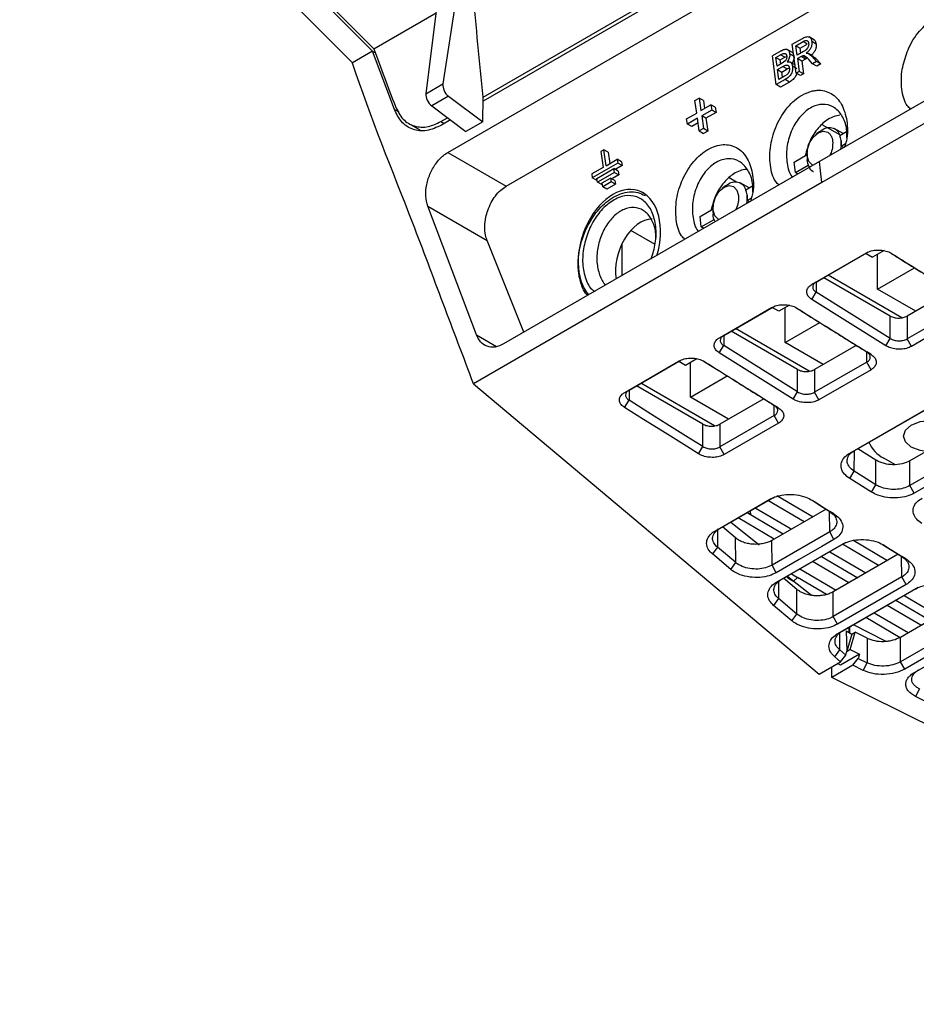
# Model space of a CAD drawing. Extents: x 106 to 315, y 19 to 260.
# Tile 34 of 132: x 257 to 279, y 27 to 51. Entities that reach past the tile are written whole.
import ezdxf

# ---------------------------------------------------------------- set-up
doc = ezdxf.new("R2010")
doc.units = 0
doc.layers.get('0').update_dxf_attribs({"linetype": 'CONTINUOUS'})

msp = doc.modelspace()

# ---------------------------------------------------------------- linework, layer by layer
at = {"color": 7, "linetype": 'CONTINUOUS'}
for p, q in [((257.306, 58.435), (265.734, 49.956)), ((268.89, 46.685), (284.684, 55.803)), ((265.708, 49.895), (260.504, 55.13)), ((260.025, 54.853), (265.227, 49.62)), ((268.339, 48.805), (275.672, 53.039)), ((275.695, 52.956), (268.338, 48.708)), ((267.895, 52.454), (267.381, 49.118)), ((267.499, 47.488), (275.774, 52.265)), ((267.384, 52.159), (266.978, 48.885)), ((283.861, 51.609), (276.344, 47.27)), ((284.693, 51.557), (276.401, 46.77)), ((265.734, 49.956), (267.217, 50.812)), ((275.698, 50.062), (275.941, 50.202)), ((276.228, 50.164), (276.098, 50.239)), ((275.704, 49.867), (275.576, 49.941)), ((275.791, 49.375), (275.698, 50.062)), ((275.781, 50.028), (275.954, 50.128)), ((275.812, 49.801), (275.781, 50.028)), ((275.781, 50.028), (275.883, 49.969)), ((275.883, 49.969), (276.056, 50.069)), ((275.899, 49.851), (275.883, 49.969)), ((276.056, 50.069), (275.954, 50.128)), ((276.264, 50.068), (276.161, 50.127)), ((265.707, 49.897), (265.227, 49.62)), ((266.225, 48.513), (265.707, 49.895)), ((265.77, 49.858), (265.708, 49.894)), ((275.43, 49.907), (275.225, 49.789)), ((275.318, 49.102), (275.225, 49.789)), ((275.308, 49.749), (275.418, 49.813)), ((275.337, 49.543), (275.308, 49.749)), ((275.308, 49.749), (275.411, 49.69)), ((275.411, 49.69), (275.52, 49.753)), ((275.424, 49.593), (275.411, 49.69)), ((275.52, 49.753), (275.418, 49.813)), ((275.52, 49.753), (275.566, 49.774)), ((275.738, 49.777), (275.635, 49.836)), ((275.967, 49.89), (275.812, 49.801)), ((275.906, 49.771), (275.822, 49.722)), ((275.822, 49.722), (275.864, 49.417)), ((275.925, 49.663), (275.822, 49.722)), ((275.947, 49.791), (275.906, 49.771)), ((276.009, 49.712), (275.906, 49.771)), ((276.009, 49.712), (275.925, 49.663)), ((276.05, 49.732), (275.947, 49.791)), ((276.05, 49.732), (276.009, 49.712)), ((276.032, 49.852), (276.081, 49.843)), ((276.081, 49.843), (276.153, 49.786)), ((276.183, 49.783), (276.081, 49.843)), ((276.205, 49.771), (276.089, 49.838)), ((276.183, 49.601), (276.091, 49.702)), ((276.153, 49.786), (276.274, 49.653)), ((276.256, 49.726), (276.153, 49.786)), ((276.183, 49.783), (276.256, 49.726)), ((276.256, 49.726), (276.376, 49.594)), ((275.455, 49.611), (275.337, 49.543)), ((275.348, 49.461), (275.474, 49.534)), ((275.38, 49.225), (275.348, 49.461)), ((275.348, 49.461), (275.45, 49.402)), ((275.45, 49.402), (275.577, 49.475)), ((275.523, 49.659), (275.455, 49.611)), ((275.474, 49.534), (275.577, 49.475)), ((275.577, 49.475), (275.63, 49.498)), ((275.776, 49.567), (275.649, 49.64)), ((275.807, 49.48), (275.704, 49.539)), ((275.925, 49.663), (275.967, 49.358)), ((276.274, 49.653), (276.183, 49.601)), ((276.286, 49.542), (276.183, 49.601)), ((276.376, 49.594), (276.274, 49.653)), ((276.376, 49.594), (276.286, 49.542)), ((275.527, 49.222), (275.318, 49.102)), ((275.516, 49.304), (275.38, 49.225)), ((275.468, 49.276), (275.45, 49.402)), ((275.565, 49.336), (275.516, 49.304)), ((275.63, 49.163), (275.527, 49.222)), ((275.864, 49.417), (275.791, 49.375)), ((275.894, 49.316), (275.791, 49.375)), ((275.967, 49.358), (275.864, 49.417)), ((275.967, 49.358), (275.894, 49.316)), ((266.978, 48.885), (267.381, 49.118)), ((275.421, 49.043), (275.318, 49.102)), ((275.63, 49.163), (275.421, 49.043)), ((267.515, 48.826), (267.116, 48.596)), ((267.515, 48.826), (268.33, 48.217)), ((268.33, 48.217), (268.339, 48.805)), ((273.381, 48.725), (273.483, 48.783)), ((273.483, 48.783), (273.523, 48.484)), ((273.585, 48.724), (273.483, 48.783)), ((267.116, 48.596), (267.929, 47.985)), ((273.422, 48.425), (273.381, 48.725)), ((273.523, 48.484), (273.762, 48.622)), ((273.585, 48.724), (273.611, 48.535)), ((273.762, 48.622), (273.779, 48.496)), ((273.865, 48.563), (273.762, 48.622)), ((273.865, 48.563), (273.882, 48.437)), ((267.328, 48.222), (267.49, 48.315)), ((273.183, 48.288), (273.422, 48.425)), ((273.2, 48.162), (273.183, 48.288)), ((273.439, 48.3), (273.2, 48.162)), ((273.48, 47.999), (273.439, 48.3)), ((273.779, 48.496), (273.541, 48.359)), ((273.541, 48.359), (273.582, 48.057)), ((273.643, 48.3), (273.541, 48.359)), ((273.882, 48.437), (273.643, 48.3)), ((273.643, 48.3), (273.684, 47.998)), ((273.882, 48.437), (273.779, 48.496)), ((266.572, 48.176), (266.833, 48.025)), ((267.562, 48.261), (267.348, 48.137)), ((268.33, 48.217), (267.929, 47.985)), ((273.303, 48.103), (273.2, 48.162)), ((273.454, 48.19), (273.303, 48.103)), ((273.582, 48.057), (273.48, 47.999)), ((273.684, 47.998), (273.582, 48.057)), ((276.844, 47.896), (276.407, 48.148)), ((276.913, 47.935), (276.698, 48.059)), ((273.48, 47.999), (273.582, 47.94)), ((273.684, 47.998), (273.582, 47.94)), ((276.99, 47.979), (276.83, 47.887)), ((276.094, 47.681), (276.094, 47.666)), ((276.862, 47.639), (276.861, 47.772)), ((276.862, 47.639), (276.966, 47.699)), ((276.923, 47.604), (276.862, 47.639)), ((267.499, 47.488), (268.89, 46.685)), ((271.212, 47.55), (271.141, 47.509)), ((271.141, 47.509), (271.193, 47.129)), ((271.264, 47.17), (271.212, 47.55)), ((271.314, 47.491), (271.212, 47.55)), ((271.314, 47.491), (271.351, 47.221)), ((275.742, 47.259), (276.055, 47.44)), ((276.051, 47.368), (276.052, 47.315)), ((276.344, 47.27), (268.827, 42.93)), ((271.193, 47.129), (270.925, 46.975)), ((271.543, 47.236), (270.937, 46.886)), ((271.264, 47.17), (271.531, 47.325)), ((271.646, 47.177), (271.499, 47.092)), ((271.531, 47.325), (271.543, 47.236)), ((271.634, 47.265), (271.531, 47.325)), ((271.646, 47.177), (271.543, 47.236)), ((271.634, 47.265), (271.646, 47.177)), ((275.771, 47.01), (275.742, 47.259)), ((275.771, 47.01), (276.08, 47.188)), ((270.925, 46.975), (270.937, 46.886)), ((271.04, 46.827), (270.937, 46.886)), ((271.049, 46.868), (271.453, 47.102)), ((271.465, 47.013), (271.061, 46.78)), ((271.172, 46.762), (271.374, 46.879)), ((271.477, 46.82), (271.374, 46.879)), ((271.374, 46.879), (271.386, 46.79)), ((271.567, 46.954), (271.421, 46.869)), ((271.555, 47.042), (271.453, 47.102)), ((271.465, 47.013), (271.453, 47.102)), ((271.465, 47.013), (271.567, 46.954)), ((271.555, 47.042), (271.567, 46.954)), ((274.372, 46.78), (274.197, 46.882)), ((275.832, 46.974), (275.771, 47.01)), ((276.401, 46.77), (268.109, 41.983)), ((271.061, 46.78), (271.049, 46.868)), ((271.163, 46.721), (271.061, 46.78)), ((271.184, 46.673), (271.172, 46.762)), ((271.386, 46.79), (271.184, 46.673)), ((271.287, 46.614), (271.184, 46.673)), ((271.489, 46.731), (271.287, 46.614)), ((271.489, 46.731), (271.386, 46.79)), ((271.477, 46.82), (271.489, 46.731)), ((274.672, 46.642), (274.458, 46.765)), ((274.749, 46.686), (274.589, 46.594)), ((272.179, 46.506), (272.146, 46.525)), ((273.892, 46.49), (273.892, 46.459)), ((274.621, 46.346), (274.62, 46.478)), ((274.621, 46.346), (274.725, 46.406)), ((268.179, 43.148), (267.021, 46.207)), ((267.021, 46.207), (268.435, 45.391)), ((274.683, 46.311), (274.621, 46.346)), ((273.502, 45.966), (273.814, 46.146)), ((273.53, 45.716), (273.502, 45.966)), ((273.81, 46.075), (273.811, 46.022)), ((277.07, 40.333), (287.082, 46.113)), ((277.171, 40.386), (287.184, 46.166)), ((273.53, 45.716), (273.839, 45.894)), ((273.592, 45.681), (273.53, 45.716)), ((288.423, 45.877), (278.496, 40.147)), ((272.43, 45.298), (271.855, 45.63)), ((269.308, 43.207), (268.435, 45.391)), ((271.637, 45.3), (271.637, 44.552)), ((288.509, 45.338), (278.496, 39.557)), ((277.454, 45.083), (277.609, 44.993)), ((277.883, 45.151), (277.609, 44.993)), ((277.73, 44.235), (277.73, 45.063)), ((288.611, 45.157), (278.598, 39.377)), ((278.304, 43.553), (276.55, 44.566)), ((277.73, 44.235), (278.606, 44.74)), ((276.269, 44.404), (276.168, 44.35)), ((278.028, 43.593), (276.446, 44.507)), ((276.163, 43.989), (276.269, 44.161)), ((278.028, 43.06), (276.269, 44.161)), ((278.637, 43.711), (277.73, 44.235)), ((279.476, 44.196), (278.432, 43.593)), ((275.628, 43.849), (275.381, 43.706)), ((277.923, 42.888), (276.163, 43.989)), ((273.966, 43.079), (275.206, 43.795)), ((274.067, 43.133), (275.233, 43.806)), ((275.381, 43.706), (275.221, 43.799)), ((275.528, 42.963), (275.528, 43.792)), ((278.028, 43.06), (278.028, 43.593)), ((278.432, 43.593), (278.432, 43.051)), ((275.528, 42.963), (276.352, 43.439)), ((273.966, 43.079), (274.067, 43.133)), ((275.826, 42.322), (274.244, 43.235)), ((276.102, 42.282), (274.348, 43.295)), ((273.961, 42.717), (274.067, 42.89)), ((275.826, 41.789), (274.067, 42.89)), ((276.435, 42.44), (275.528, 42.963)), ((277.222, 42.894), (276.23, 42.322)), ((277.923, 42.888), (278.028, 43.06)), ((278.533, 42.871), (278.432, 43.051)), ((275.721, 41.617), (273.961, 42.717)), ((277.568, 42.683), (277.471, 42.739)), ((271.711, 41.777), (273.004, 42.524)), ((271.812, 41.831), (273.031, 42.535)), ((273.152, 42.42), (272.997, 42.51)), ((273.426, 42.578), (273.152, 42.42)), ((273.274, 41.662), (273.274, 42.49)), ((277.471, 42.495), (276.23, 41.779)), ((277.572, 42.316), (277.471, 42.495)), ((275.826, 41.789), (275.826, 42.322)), ((276.23, 42.322), (276.23, 41.779)), ((277.572, 42.316), (276.331, 41.6)), ((268.109, 41.983), (276.338, 35.071)), ((273.847, 40.981), (272.093, 41.993)), ((273.274, 41.662), (274.149, 42.167)), ((271.711, 41.777), (271.812, 41.831)), ((273.572, 41.02), (271.99, 41.934)), ((275.721, 41.617), (275.826, 41.789)), ((276.331, 41.6), (276.23, 41.779)), ((271.707, 41.416), (271.812, 41.588)), ((274.18, 41.138), (273.274, 41.662)), ((275.02, 41.623), (273.976, 41.02)), ((275.365, 41.411), (275.269, 41.467)), ((273.572, 40.488), (273.572, 41.02)), ((275.269, 41.224), (273.976, 40.478)), ((273.976, 41.02), (273.976, 40.478)), ((275.37, 41.044), (274.077, 40.298)), ((275.37, 41.044), (275.269, 41.224)), ((273.466, 40.315), (273.572, 40.488)), ((274.077, 40.298), (273.976, 40.478)), ((277.07, 40.333), (277.171, 40.386)), ((277.688, 40.166), (277.257, 40.436)), ((277.688, 39.577), (277.688, 40.166)), ((278.14, 40.06), (277.875, 40.213)), ((278.496, 39.557), (278.496, 40.147)), ((277.065, 39.728), (277.171, 39.901)), ((277.688, 39.577), (277.171, 39.901)), ((277.582, 39.404), (277.065, 39.728)), ((277.582, 39.404), (277.688, 39.577)), ((278.598, 39.377), (278.496, 39.557)), ((273.868, 38.485), (275.162, 39.232)), ((273.97, 38.538), (275.264, 39.285)), ((275.981, 38.695), (275.119, 39.202)), ((275.162, 39.232), (275.264, 39.285)), ((275.331, 39.326), (276.195, 38.818)), ((276.17, 39.211), (276.17, 39.211)), ((274.621, 38.914), (275.483, 38.407)), ((274.684, 38.951), (274.709, 38.862)), ((274.816, 39.027), (275.614, 38.558)), ((276.503, 38.996), (275.213, 38.251)), ((276.687, 38.887), (276.589, 38.943)), ((274.913, 38.141), (274.224, 38.685)), ((275.27, 38.284), (274.408, 38.791)), ((273.868, 38.485), (273.97, 38.538)), ((274.348, 38.311), (274.034, 38.575)), ((276.589, 38.457), (275.216, 37.664)), ((275.614, 38.558), (275.678, 38.52)), ((276.691, 38.276), (276.589, 38.457)), ((274.352, 37.724), (274.348, 38.311)), ((275.216, 37.664), (275.213, 38.251)), ((275.427, 37.314), (276.981, 38.211)), ((276.879, 38.158), (276.981, 38.211)), ((277.161, 38.25), (277.968, 37.776)), ((273.914, 38.093), (273.795, 37.931)), ((274.352, 37.724), (273.914, 38.093)), ((275.325, 37.261), (276.879, 38.158)), ((276.589, 37.985), (277.451, 37.478)), ((277.754, 37.653), (276.892, 38.16)), ((277.887, 38.137), (277.887, 38.137)), ((274.234, 37.562), (273.795, 37.931)), ((277.043, 37.242), (276.18, 37.749)), ((276.394, 37.872), (277.256, 37.365)), ((278.221, 37.922), (276.67, 37.027)), ((278.404, 37.813), (278.307, 37.869)), ((274.234, 37.562), (274.352, 37.724)), ((275.318, 37.484), (275.216, 37.664)), ((275.877, 37.574), (276.74, 37.067)), ((275.325, 37.261), (275.427, 37.314)), ((275.806, 37.087), (275.491, 37.351)), ((275.561, 37.392), (275.594, 37.365)), ((275.589, 37.389), (275.594, 37.365)), ((276.15, 36.947), (275.589, 37.389)), ((275.594, 37.365), (275.727, 37.287)), ((275.678, 37.459), (275.825, 37.372)), ((275.727, 37.287), (275.825, 37.372)), ((276.515, 36.967), (275.825, 37.372)), ((278.307, 37.383), (276.674, 36.44)), ((278.409, 37.202), (278.307, 37.383)), ((275.809, 36.5), (275.806, 37.087)), ((278.409, 37.202), (276.775, 36.26)), ((276.782, 36.037), (278.597, 37.085)), ((276.884, 36.09), (278.698, 37.138)), ((275.371, 36.869), (275.252, 36.707)), ((275.809, 36.5), (275.371, 36.869)), ((276.674, 36.44), (276.67, 37.027)), ((278.166, 36.83), (278.972, 36.357)), ((278.272, 35.952), (279.967, 36.931)), ((278.361, 36.943), (279.167, 36.469)), ((275.691, 36.338), (275.252, 36.707)), ((278.759, 36.233), (277.953, 36.707)), ((275.691, 36.338), (275.809, 36.5)), ((276.775, 36.26), (276.674, 36.44)), ((278.27, 35.935), (277.45, 36.417)), ((277.65, 36.532), (278.456, 36.058)), ((280.097, 36.416), (278.273, 35.363)), ((276.981, 36.099), (276.997, 35.619)), ((276.981, 36.099), (277.115, 36.021)), ((277.054, 36.056), (277.055, 36.189)), ((277.063, 36.193), (277.063, 36.051)), ((277.917, 35.854), (277.156, 36.247)), ((280.199, 36.245), (278.375, 35.192)), ((278.608, 35.113), (280.391, 36.143)), ((276.782, 36.037), (276.884, 36.09)), ((277.115, 36.021), (276.997, 35.619)), ((277.079, 35.654), (277.198, 36.066)), ((277.114, 36.018), (277.198, 36.066)), ((277.478, 35.927), (277.198, 36.066)), ((277.478, 35.927), (277.479, 35.338)), ((278.273, 35.363), (278.272, 35.952)), ((276.709, 35.483), (276.828, 35.645)), ((276.828, 35.645), (276.974, 35.522)), ((277.079, 35.654), (276.994, 35.605)), ((277.079, 35.654), (277.298, 35.546)), ((276.848, 35.365), (276.709, 35.483)), ((277.298, 35.546), (276.848, 35.286)), ((276.848, 35.365), (276.974, 35.522)), ((276.974, 35.522), (276.997, 35.619)), ((277.137, 35.281), (277.268, 35.443)), ((277.298, 35.546), (277.268, 35.443)), ((277.268, 35.443), (277.479, 35.338)), ((276.338, 35.071), (276.848, 35.365)), ((277.137, 35.281), (276.637, 34.993)), ((276.637, 34.993), (276.638, 35.244)), ((276.848, 35.286), (276.774, 35.323)), ((277.385, 35.158), (277.137, 35.281)), ((277.385, 35.158), (277.479, 35.338)), ((278.375, 35.192), (278.273, 35.363)), ((292.312, 27.211), (276.637, 34.993)), ((278.724, 34.72), (278.63, 34.54)), ((279.162, 34.276), (278.63, 34.54))]:
    msp.add_line(p, q, dxfattribs=at)
at = {"color": 8, "linetype": 'CONTINUOUS'}
for p, q in [((266.225, 48.513), (266.329, 48.453)), ((267.328, 48.222), (267.412, 48.174)), ((276.269, 44.404), (276.269, 44.161)), ((268.179, 43.148), (268.66, 42.87)), ((274.067, 43.133), (274.067, 42.89)), ((277.471, 42.495), (277.471, 42.739)), ((271.812, 41.831), (271.812, 41.588)), ((275.269, 41.224), (275.269, 41.467)), ((277.171, 39.901), (277.179, 40.391)), ((276.589, 38.457), (276.582, 38.93)), ((273.916, 38.527), (273.914, 38.093)), ((278.307, 37.383), (278.3, 37.856)), ((275.373, 37.303), (275.371, 36.869)), ((276.828, 35.645), (276.83, 36.048))]:
    msp.add_line(p, q, dxfattribs=at)
at = {"color": 7, "linetype": 'CONTINUOUS', "flags": 128}
for points in [[(276.198, 47.185), (276.172, 47.192), (276.093, 47.275), (276.053, 47.405), (276.06, 47.561), (276.111, 47.72), (276.2, 47.859), (276.314, 47.955), (276.433, 47.993), (276.541, 47.968), (276.578, 47.94), (276.578, 47.94)], [(276.401, 46.77), (276.369, 47.05), (276.344, 47.27)], [(273.958, 45.892), (273.931, 45.898), (273.852, 45.982), (273.813, 46.112), (273.819, 46.268), (273.871, 46.427), (273.96, 46.565), (274.073, 46.661), (274.193, 46.699), (274.3, 46.675), (274.38, 46.591), (274.419, 46.461), (274.419, 46.461)], [(276.168, 44.35), (276.447, 44.512), (276.954, 44.804), (277.461, 45.097)], [(276.269, 44.404), (276.548, 44.565), (277.055, 44.858), (277.488, 45.108)], [(279.725, 43.797), (279.434, 43.629), (278.933, 43.34), (278.432, 43.051)], [(279.826, 43.617), (279.535, 43.449), (279.034, 43.16), (278.533, 42.871)], [(273.572, 40.488), (273.286, 40.666), (272.715, 41.023), (272.263, 41.306), (271.812, 41.588)], [(273.466, 40.315), (273.181, 40.494), (272.61, 40.851), (272.158, 41.133), (271.707, 41.416)], [(278.887, 40.372), (278.74, 40.396), (278.531, 40.476), (278.392, 40.596), (278.343, 40.738), (278.392, 40.88), (278.531, 41), (278.74, 41.081), (278.986, 41.109), (279.232, 41.081), (279.44, 41.001), (279.44, 41.001)], [(276.129, 39.23), (276.215, 39.176), (276.359, 39.087), (276.589, 38.943)], [(276.17, 39.211), (276.313, 39.121), (276.457, 39.031), (276.687, 38.887)], [(276.691, 38.276), (276.398, 38.107), (275.858, 37.795), (275.318, 37.484)], [(277.846, 38.157), (277.933, 38.102), (278.076, 38.013), (278.307, 37.869)], [(277.887, 38.137), (278.03, 38.047), (278.174, 37.957), (278.404, 37.813)]]:
    msp.add_lwpolyline(points, dxfattribs=at)
at = {"color": 7, "linetype": 'CONTINUOUS'}
msp.add_arc((278.213, 40.88), 0.748, 202.8625, 243.0975, dxfattribs=at)
for centre, major_axis, ratio, start_param, end_param in [((267.541, 48.998), (-0.112, 0.199), 0.589785, 0.643966, 2.214762), ((267.137, 48.765), (-0.116, 0.197), 0.564894, 0.63193, 2.202726), ((271.581, 45.243), (0.461, 1.33), 0.651053, 4.782686, 9.072953), ((272.194, 44.928), (0.331, 0.955), 0.651053, 0.252581, 2.271864)]:
    msp.add_ellipse(centre, major_axis=major_axis, ratio=ratio, start_param=start_param, end_param=end_param, dxfattribs=at)
for points, knots in [([(268.339, 48.805), (268.298, 49.224), (268.215, 50.062), (268.134, 50.899), (268.094, 51.318)], [0, 0, 0, 0, 0.49999, 1, 1, 1, 1]), ([(278.431, 49.88), (278.441, 49.904), (278.516, 50.083), (278.666, 50.322), (278.884, 50.542), (279.118, 50.71), (279.429, 50.808), (279.766, 50.727), (280.02, 50.463), (280.143, 50.06), (280.158, 49.683), (280.088, 49.472), (280.071, 49.421)], [0, 0, 0, 0, 0.020782, 0.154562, 0.22178, 0.288992, 0.422762, 0.556509, 0.690283, 0.824081, 0.957915, 1, 1, 1, 1]), ([(275.941, 50.202), (275.97, 50.217), (276.011, 50.239), (276.062, 50.246), (276.093, 50.242), (276.119, 50.227), (276.139, 50.203), (276.154, 50.169), (276.159, 50.142), (276.161, 50.127)], [0, 0, 0, 0, 0.304744, 0.430986, 0.544821, 0.651964, 0.75921, 0.873332, 1, 1, 1, 1]), ([(276.209, 50.173), (276.213, 50.171), (276.226, 50.165), (276.241, 50.143), (276.256, 50.11), (276.261, 50.083), (276.264, 50.068)], [0, 0, 0, 0, 0.121505, 0.392208, 0.68027, 1, 1, 1, 1]), ([(265.734, 49.955), (265.82, 49.727), (265.991, 49.269), (266.163, 48.812), (266.249, 48.583)], [0, 0, 0, 0, 0.499999, 1, 1, 1, 1]), ([(275.43, 49.907), (275.457, 49.922), (275.495, 49.941), (275.543, 49.948), (275.572, 49.944), (275.596, 49.93), (275.622, 49.898), (275.63, 49.862), (275.635, 49.836)], [0, 0, 0, 0, 0.305349, 0.430911, 0.543957, 0.65101, 0.758707, 1, 1, 1, 1]), ([(275.954, 50.128), (275.971, 50.137), (275.996, 50.15), (276.027, 50.154), (276.046, 50.151), (276.061, 50.143), (276.073, 50.129), (276.082, 50.109), (276.085, 50.093), (276.087, 50.084)], [0, 0, 0, 0, 0.3057833, 0.432568, 0.5468189, 0.6541094, 0.7610976, 0.8744983, 1, 1, 1, 1]), ([(276.087, 50.084), (276.088, 50.075), (276.089, 50.057), (276.086, 50.029), (276.078, 50.002), (276.059, 49.967), (276.022, 49.925), (275.987, 49.903), (275.967, 49.89)], [0, 0, 0, 0, 0.118181, 0.225906, 0.329509, 0.436084, 0.681817, 1, 1, 1, 1]), ([(276.161, 50.127), (276.163, 50.102), (276.165, 50.065), (276.154, 50.013), (276.135, 49.964), (276.095, 49.904), (276.054, 49.87), (276.032, 49.852)], [0, 0, 0, 0, 0.246584, 0.358983, 0.4704, 0.709783, 1, 1, 1, 1]), ([(276.264, 50.068), (276.265, 50.043), (276.268, 50.006), (276.256, 49.954), (276.238, 49.905), (276.197, 49.845), (276.157, 49.811), (276.135, 49.792)], [0, 0, 0, 0, 0.246584, 0.358983, 0.4704, 0.709783, 1, 1, 1, 1]), ([(275.418, 49.813), (275.438, 49.823), (275.472, 49.841), (275.514, 49.848), (275.538, 49.839), (275.552, 49.827), (275.561, 49.808), (275.564, 49.793), (275.566, 49.785)], [0, 0, 0, 0, 0.328684, 0.57867, 0.683141, 0.783303, 0.886638, 1, 1, 1, 1]), ([(275.566, 49.785), (275.567, 49.773), (275.568, 49.751), (275.561, 49.716), (275.546, 49.684), (275.531, 49.667), (275.523, 49.659)], [0, 0, 0, 0, 0.267568, 0.503194, 0.735564, 1, 1, 1, 1]), ([(275.635, 49.836), (275.637, 49.82), (275.639, 49.789), (275.629, 49.739), (275.609, 49.69), (275.589, 49.661), (275.579, 49.646)], [0, 0, 0, 0, 0.254665, 0.489224, 0.731, 1, 1, 1, 1]), ([(275.738, 49.777), (275.739, 49.761), (275.741, 49.73), (275.732, 49.68), (275.712, 49.631), (275.692, 49.602), (275.681, 49.587)], [0, 0, 0, 0, 0.253157, 0.489114, 0.729374, 1, 1, 1, 1]), ([(275.687, 49.876), (275.69, 49.874), (275.702, 49.868), (275.724, 49.839), (275.732, 49.802), (275.738, 49.777)], [0, 0, 0, 0, 0.122192, 0.391111, 1, 1, 1, 1]), ([(276.091, 49.702), (276.065, 49.729), (276.03, 49.764), (275.979, 49.792), (275.957, 49.791), (275.947, 49.791)], [0, 0, 0, 0, 0.626141, 0.840818, 1, 1, 1, 1]), ([(278.513, 48.522), (278.486, 48.547), (278.372, 48.652), (278.29, 48.989), (278.288, 49.444), (278.386, 49.742), (278.431, 49.88)], [0, 0, 0, 0, 0.099516, 0.415837, 0.732108, 1, 1, 1, 1]), ([(268.109, 41.983), (267.868, 42.62), (267.385, 43.892), (266.432, 46.447), (265.662, 48.312), (265.228, 49.618), (265.227, 49.619)], [0, 0, 0, 0, 0.250016, 0.500032, 0.999589, 1, 1, 1, 1]), ([(275.474, 49.534), (275.495, 49.545), (275.531, 49.564), (275.575, 49.569), (275.601, 49.559), (275.615, 49.544), (275.625, 49.523), (275.628, 49.506), (275.63, 49.497)], [0, 0, 0, 0, 0.320589, 0.566608, 0.671524, 0.774017, 0.881379, 1, 1, 1, 1]), ([(275.704, 49.539), (275.707, 49.508), (275.71, 49.463), (275.693, 49.401), (275.674, 49.359), (275.648, 49.32), (275.599, 49.268), (275.557, 49.241), (275.527, 49.222)], [0, 0, 0, 0, 0.2416568, 0.3495168, 0.4569153, 0.5706639, 0.6965421, 1, 1, 1, 1]), ([(275.63, 49.497), (275.631, 49.481), (275.633, 49.453), (275.622, 49.407), (275.598, 49.366), (275.577, 49.346), (275.565, 49.336)], [0, 0, 0, 0, 0.263108, 0.492665, 0.72475, 1, 1, 1, 1]), ([(275.579, 49.646), (275.596, 49.648), (275.626, 49.652), (275.666, 49.634), (275.693, 49.595), (275.701, 49.559), (275.704, 49.539)], [0, 0, 0, 0, 0.270504, 0.505054, 0.738361, 1, 1, 1, 1]), ([(275.802, 49.369), (275.8, 49.36), (275.794, 49.336), (275.776, 49.3), (275.75, 49.261), (275.702, 49.209), (275.66, 49.182), (275.63, 49.163)], [0, 0, 0, 0, 0.092339, 0.242199, 0.40092, 0.576566, 1, 1, 1, 1]), ([(275.381, 46.714), (275.354, 46.739), (275.241, 46.845), (275.158, 47.182), (275.161, 47.658), (275.311, 48.155), (275.535, 48.515), (275.752, 48.734), (275.952, 48.88), (276.097, 48.926), (276.182, 48.953)], [0, 0, 0, 0, 0.052308, 0.2185744, 0.384814, 0.5510263, 0.7172262, 0.8007335, 0.8842337, 1, 1, 1, 1]), ([(276.182, 48.953), (276.219, 48.959), (276.375, 48.984), (276.635, 48.918), (276.889, 48.656), (277.012, 48.252), (277.026, 47.87), (276.953, 47.653), (276.935, 47.597)], [0, 0, 0, 0, 0.066072, 0.280808, 0.495586, 0.710402, 0.925277, 1, 1, 1, 1]), ([(266.249, 48.583), (266.304, 48.474), (266.414, 48.256), (266.697, 48.095), (267.014, 48.075), (267.229, 48.176), (267.328, 48.222)], [0, 0, 0, 0, 0.259723, 0.51951, 0.777635, 1, 1, 1, 1]), ([(276.385, 48.63), (276.347, 48.624), (276.261, 48.61), (276.128, 48.55), (275.991, 48.452), (275.825, 48.279), (275.657, 47.995), (275.551, 47.601), (275.565, 47.227), (275.626, 46.978), (275.7, 46.905), (275.705, 46.9)], [0, 0, 0, 0, 0.067663, 0.150615, 0.23354, 0.31782, 0.484627, 0.65204, 0.819883, 0.987752, 1, 1, 1, 1]), ([(276.995, 47.835), (276.997, 47.907), (277.003, 48.106), (276.892, 48.377), (276.689, 48.59), (276.498, 48.638), (276.395, 48.63), (276.385, 48.63)], [0, 0, 0, 0, 0.154055, 0.427784, 0.700802, 0.97281, 1, 1, 1, 1]), ([(267.348, 48.137), (267.229, 48.084), (266.991, 47.976), (266.655, 48.018), (266.382, 48.194), (266.276, 48.41), (266.225, 48.513)], [0, 0, 0, 0, 0.254849, 0.509659, 0.765572, 1, 1, 1, 1]), ([(276.828, 48.374), (276.783, 48.366), (276.69, 48.35), (276.512, 48.26), (276.305, 48.078), (276.103, 47.773), (276.038, 47.533), (276.006, 47.411)], [0, 0, 0, 0, 0.12609, 0.26577, 0.499731, 0.746493, 1, 1, 1, 1]), ([(276.349, 47.979), (276.37, 47.997), (276.433, 48.051), (276.548, 48.087), (276.673, 48.08), (276.778, 48.013), (276.817, 47.929), (276.837, 47.887)], [0, 0, 0, 0, 0.111451, 0.329559, 0.556232, 0.778222, 1, 1, 1, 1]), ([(276.347, 47.985), (276.334, 47.974), (276.307, 47.953), (276.279, 47.932), (276.266, 47.922)], [0, 0, 0, 0, 0.499994, 1, 1, 1, 1]), ([(276.578, 47.94), (276.593, 47.923), (276.634, 47.876), (276.65, 47.802), (276.659, 47.755)], [0, 0, 0, 0, 0.370066, 1, 1, 1, 1]), ([(276.861, 47.772), (276.857, 47.792), (276.85, 47.833), (276.836, 47.869), (276.83, 47.887)], [0, 0, 0, 0, 0.501028, 1, 1, 1, 1]), ([(273.141, 45.42), (273.114, 45.446), (273.001, 45.551), (272.917, 45.889), (272.92, 46.364), (273.07, 46.862), (273.294, 47.221), (273.512, 47.441), (273.746, 47.609), (274.057, 47.707), (274.394, 47.626), (274.649, 47.362), (274.771, 46.959), (274.787, 46.594), (274.722, 46.394), (274.71, 46.355)], [0, 0, 0, 0, 0.029797, 0.124512, 0.219212, 0.313896, 0.408572, 0.456143, 0.503709, 0.598379, 0.693033, 0.787706, 0.882395, 0.977111, 1, 1, 1, 1]), ([(276.659, 47.755), (276.66, 47.704), (276.661, 47.602), (276.625, 47.473), (276.587, 47.417), (276.58, 47.406)], [0, 0, 0, 0, 0.445426, 0.890805, 1, 1, 1, 1]), ([(276.861, 47.772), (276.865, 47.704), (276.87, 47.633), (276.844, 47.56), (276.843, 47.558)], [0, 0, 0, 0, 0.96468, 1, 1, 1, 1]), ([(267.021, 46.207), (267, 46.285), (266.958, 46.441), (266.985, 46.725), (267.076, 47.006), (267.226, 47.257), (267.378, 47.412), (267.472, 47.471), (267.499, 47.488)], [0, 0, 0, 0, 0.186556, 0.373117, 0.559412, 0.744394, 0.927605, 1, 1, 1, 1]), ([(276.05, 47.465), (276.05, 47.45), (276.05, 47.418), (276.05, 47.384), (276.05, 47.367)], [0, 0, 0, 0, 0.5003306, 1, 1, 1, 1]), ([(274.755, 46.541), (274.757, 46.613), (274.762, 46.813), (274.651, 47.084), (274.448, 47.297), (274.221, 47.353), (274.03, 47.32), (273.887, 47.257), (273.751, 47.158), (273.584, 46.986), (273.416, 46.702), (273.311, 46.308), (273.324, 45.934), (273.385, 45.685), (273.459, 45.612), (273.464, 45.607)], [0, 0, 0, 0, 0.058555, 0.162598, 0.266371, 0.369759, 0.421999, 0.473425, 0.524834, 0.577083, 0.680495, 0.784283, 0.888336, 0.992407, 1, 1, 1, 1]), ([(276.201, 47.027), (276.2, 47.028), (276.153, 47.046), (276.085, 47.133), (276.063, 47.254), (276.052, 47.315)], [0, 0, 0, 0, 0.0217, 0.511107, 1, 1, 1, 1]), ([(274.625, 47.081), (274.618, 47.081), (274.563, 47.086), (274.454, 47.055), (274.271, 46.969), (274.064, 46.784), (273.862, 46.48), (273.798, 46.24), (273.765, 46.118)], [0, 0, 0, 0, 0.020136, 0.157218, 0.291922, 0.51755, 0.755523, 1, 1, 1, 1]), ([(268.435, 45.391), (268.421, 45.433), (268.387, 45.536), (268.372, 45.727), (268.395, 45.928), (268.449, 46.122), (268.525, 46.293), (268.63, 46.457), (268.752, 46.593), (268.845, 46.655), (268.89, 46.685)], [0, 0, 0, 0, 0.104387, 0.249943, 0.396696, 0.499914, 0.630688, 0.749986, 0.877108, 1, 1, 1, 1]), ([(274.107, 46.691), (274.093, 46.681), (274.066, 46.66), (274.039, 46.639), (274.025, 46.629)], [0, 0, 0, 0, 0.499996, 1, 1, 1, 1]), ([(274.108, 46.685), (274.13, 46.704), (274.193, 46.758), (274.308, 46.794), (274.429, 46.786), (274.535, 46.722), (274.575, 46.639), (274.596, 46.594)], [0, 0, 0, 0, 0.111379, 0.329516, 0.556224, 0.759511, 1, 1, 1, 1]), ([(270.829, 44.086), (270.811, 44.102), (270.747, 44.156), (270.675, 44.337), (270.604, 44.594), (270.595, 44.893), (270.641, 45.264), (270.778, 45.685), (271.054, 46.12), (271.347, 46.383), (271.611, 46.513), (271.822, 46.557), (272.023, 46.546), (272.137, 46.489), (272.192, 46.461)], [0, 0, 0, 0, 0.026585, 0.089404, 0.176976, 0.264548, 0.327366, 0.464054, 0.584665, 0.712612, 0.784903, 0.858139, 0.931494, 1, 1, 1, 1]), ([(272.342, 44.959), (272.379, 45.081), (272.459, 45.339), (272.462, 45.735), (272.372, 46.086), (272.188, 46.343), (271.935, 46.471), (271.643, 46.459), (271.348, 46.311), (271.08, 46.048), (270.867, 45.696), (270.732, 45.293), (270.69, 44.878), (270.755, 44.511), (270.865, 44.265), (270.97, 44.198), (270.995, 44.182)], [0, 0, 0, 0, 0.068252, 0.144501, 0.221542, 0.298199, 0.374255, 0.449353, 0.523432, 0.596975, 0.671048, 0.746178, 0.822184, 0.89925, 0.976081, 1, 1, 1, 1]), ([(274.419, 46.461), (274.42, 46.41), (274.421, 46.309), (274.385, 46.18), (274.347, 46.123), (274.339, 46.112)], [0, 0, 0, 0, 0.445339, 0.890592, 1, 1, 1, 1]), ([(274.62, 46.478), (274.616, 46.499), (274.609, 46.54), (274.596, 46.576), (274.589, 46.594)], [0, 0, 0, 0, 0.501028, 1, 1, 1, 1]), ([(274.62, 46.478), (274.625, 46.41), (274.63, 46.34), (274.604, 46.267), (274.603, 46.264)], [0, 0, 0, 0, 0.96455, 1, 1, 1, 1]), ([(272.448, 45.431), (272.449, 45.484), (272.451, 45.649), (272.367, 45.884), (272.208, 46.091), (271.993, 46.19), (271.755, 46.173), (271.519, 46.047), (271.311, 45.828), (271.15, 45.538), (271.054, 45.208), (271.034, 44.868), (271.103, 44.571), (271.188, 44.385), (271.259, 44.339), (271.263, 44.337)], [0, 0, 0, 0, 0.042173, 0.131133, 0.219778, 0.306956, 0.3922, 0.475987, 0.559419, 0.643597, 0.729346, 0.816922, 0.905709, 0.994581, 1, 1, 1, 1]), ([(273.81, 46.172), (273.81, 46.156), (273.81, 46.124), (273.81, 46.09), (273.81, 46.073)], [0, 0, 0, 0, 0.500331, 1, 1, 1, 1]), ([(273.865, 45.838), (273.861, 45.842), (273.824, 45.882), (273.817, 45.955), (273.811, 46.022)], [0, 0, 0, 0, 0.084172, 1, 1, 1, 1]), ([(277.461, 45.097), (277.499, 45.115), (277.574, 45.15), (277.719, 45.17), (277.865, 45.161), (277.983, 45.129), (278.041, 45.097), (278.062, 45.085)], [0, 0, 0, 0, 0.219253, 0.438091, 0.654619, 0.868915, 1, 1, 1, 1]), ([(278.022, 45.106), (278.099, 45.058), (278.367, 44.89), (278.785, 44.629), (279.276, 44.322), (279.575, 44.134), (279.725, 44.04)], [0, 0, 0, 0, 0.135379, 0.471866, 0.735933, 1, 1, 1, 1]), ([(278.062, 45.085), (278.158, 45.025), (278.445, 44.846), (278.881, 44.573), (279.372, 44.266), (279.672, 44.078), (279.822, 43.984)], [0, 0, 0, 0, 0.16289, 0.48867, 0.744335, 1, 1, 1, 1]), ([(276.163, 43.989), (276.134, 44.011), (276.074, 44.056), (276.036, 44.141), (276.044, 44.227), (276.092, 44.3), (276.146, 44.336), (276.168, 44.35)], [0, 0, 0, 0, 0.210484, 0.421323, 0.634253, 0.848589, 1, 1, 1, 1]), ([(276.269, 44.404), (276.255, 44.395), (276.227, 44.377), (276.195, 44.337), (276.178, 44.283), (276.199, 44.217), (276.245, 44.18), (276.269, 44.161)], [0, 0, 0, 0, 0.142982, 0.274615, 0.502892, 0.752302, 1, 1, 1, 1]), ([(275.206, 43.795), (275.244, 43.813), (275.32, 43.849), (275.464, 43.869), (275.61, 43.859), (275.728, 43.827), (275.786, 43.795), (275.808, 43.783)], [0, 0, 0, 0, 0.219465, 0.438512, 0.654741, 0.869131, 1, 1, 1, 1]), ([(275.767, 43.804), (275.844, 43.756), (276.112, 43.589), (276.53, 43.327), (277.021, 43.02), (277.321, 42.832), (277.471, 42.739)], [0, 0, 0, 0, 0.135377, 0.471756, 0.735878, 1, 1, 1, 1]), ([(275.808, 43.783), (275.903, 43.724), (276.19, 43.544), (276.627, 43.271), (277.118, 42.964), (277.418, 42.777), (277.568, 42.683)], [0, 0, 0, 0, 0.162846, 0.488538, 0.744269, 1, 1, 1, 1]), ([(278.028, 43.593), (278.058, 43.58), (278.117, 43.553), (278.23, 43.541), (278.344, 43.553), (278.403, 43.58), (278.432, 43.593)], [0, 0, 0, 0, 0.25, 0.500001, 0.749999, 1, 1, 1, 1]), ([(268.827, 42.93), (268.759, 42.899), (268.621, 42.837), (268.428, 42.861), (268.27, 42.963), (268.208, 43.088), (268.179, 43.148)], [0, 0, 0, 0, 0.254768, 0.509498, 0.765341, 1, 1, 1, 1]), ([(274.067, 43.133), (274.052, 43.123), (274.025, 43.106), (273.993, 43.066), (273.976, 43.012), (273.997, 42.945), (274.043, 42.908), (274.067, 42.89)], [0, 0, 0, 0, 0.142399, 0.27384, 0.502891, 0.753059, 1, 1, 1, 1]), ([(273.961, 42.717), (273.931, 42.74), (273.872, 42.785), (273.834, 42.87), (273.842, 42.956), (273.89, 43.029), (273.943, 43.064), (273.966, 43.079)], [0, 0, 0, 0, 0.210422, 0.421186, 0.634079, 0.848604, 1, 1, 1, 1]), ([(278.028, 43.06), (278.058, 43.045), (278.117, 43.015), (278.229, 43), (278.32, 43.009), (278.387, 43.028), (278.417, 43.043), (278.432, 43.051)], [0, 0, 0, 0, 0.250974, 0.501797, 0.733174, 0.862277, 1, 1, 1, 1]), ([(277.471, 42.495), (277.485, 42.505), (277.511, 42.522), (277.544, 42.561), (277.561, 42.615), (277.541, 42.682), (277.494, 42.72), (277.471, 42.739)], [0, 0, 0, 0, 0.140008, 0.269931, 0.498586, 0.749452, 1, 1, 1, 1]), ([(277.568, 42.683), (277.599, 42.659), (277.662, 42.611), (277.702, 42.522), (277.692, 42.433), (277.643, 42.362), (277.591, 42.328), (277.572, 42.316)], [0, 0, 0, 0, 0.219608, 0.438917, 0.655606, 0.869602, 1, 1, 1, 1]), ([(278.533, 42.871), (278.497, 42.854), (278.423, 42.819), (278.281, 42.799), (278.136, 42.807), (278.012, 42.84), (277.949, 42.874), (277.923, 42.888)], [0, 0, 0, 0, 0.210019, 0.420388, 0.632796, 0.847272, 1, 1, 1, 1]), ([(273.004, 42.524), (273.042, 42.542), (273.118, 42.577), (273.262, 42.597), (273.408, 42.588), (273.526, 42.556), (273.584, 42.524), (273.606, 42.512)], [0, 0, 0, 0, 0.219452, 0.438468, 0.654735, 0.869139, 1, 1, 1, 1]), ([(273.565, 42.533), (273.642, 42.485), (273.91, 42.317), (274.328, 42.056), (274.819, 41.749), (275.119, 41.561), (275.269, 41.467)], [0, 0, 0, 0, 0.13538, 0.471757, 0.735879, 1, 1, 1, 1]), ([(273.606, 42.512), (273.701, 42.452), (273.988, 42.273), (274.425, 42), (274.915, 41.693), (275.215, 41.505), (275.365, 41.411)], [0, 0, 0, 0, 0.162846, 0.488537, 0.744268, 1, 1, 1, 1]), ([(275.826, 42.322), (275.856, 42.308), (275.915, 42.281), (276.028, 42.27), (276.142, 42.281), (276.201, 42.308), (276.23, 42.322)], [0, 0, 0, 0, 0.2500004, 0.5, 0.7499996, 1, 1, 1, 1]), ([(271.707, 41.416), (271.677, 41.438), (271.617, 41.484), (271.579, 41.569), (271.587, 41.654), (271.635, 41.727), (271.689, 41.763), (271.711, 41.777)], [0, 0, 0, 0, 0.210387, 0.421066, 0.63422, 0.848667, 1, 1, 1, 1]), ([(271.812, 41.831), (271.798, 41.822), (271.771, 41.804), (271.738, 41.764), (271.722, 41.71), (271.742, 41.644), (271.789, 41.607), (271.812, 41.588)], [0, 0, 0, 0, 0.142991, 0.274628, 0.502884, 0.754238, 1, 1, 1, 1]), ([(275.826, 41.789), (275.856, 41.774), (275.915, 41.743), (276.026, 41.729), (276.117, 41.738), (276.185, 41.756), (276.215, 41.771), (276.23, 41.779)], [0, 0, 0, 0, 0.248954, 0.501784, 0.731614, 0.861106, 1, 1, 1, 1]), ([(276.331, 41.6), (276.294, 41.582), (276.221, 41.548), (276.079, 41.528), (275.934, 41.536), (275.81, 41.568), (275.747, 41.602), (275.721, 41.617)], [0, 0, 0, 0, 0.209872, 0.420094, 0.632803, 0.846993, 1, 1, 1, 1]), ([(275.269, 41.224), (275.283, 41.233), (275.309, 41.251), (275.342, 41.29), (275.359, 41.344), (275.339, 41.411), (275.292, 41.449), (275.269, 41.467)], [0, 0, 0, 0, 0.141235, 0.271567, 0.498603, 0.751414, 1, 1, 1, 1]), ([(275.365, 41.411), (275.397, 41.388), (275.46, 41.34), (275.5, 41.25), (275.49, 41.162), (275.44, 41.091), (275.389, 41.057), (275.37, 41.044)], [0, 0, 0, 0, 0.219765, 0.439279, 0.655576, 0.869837, 1, 1, 1, 1]), ([(273.572, 41.02), (273.601, 41.007), (273.66, 40.98), (273.774, 40.968), (273.887, 40.98), (273.946, 41.007), (273.976, 41.02)], [0, 0, 0, 0, 0.25, 0.500001, 0.749999, 1, 1, 1, 1]), ([(274.077, 40.298), (274.04, 40.281), (273.966, 40.246), (273.825, 40.226), (273.68, 40.234), (273.555, 40.267), (273.492, 40.301), (273.466, 40.315)], [0, 0, 0, 0, 0.209837, 0.420032, 0.632681, 0.847083, 1, 1, 1, 1]), ([(273.572, 40.488), (273.601, 40.472), (273.66, 40.442), (273.772, 40.427), (273.862, 40.436), (273.93, 40.454), (273.96, 40.47), (273.976, 40.478)], [0, 0, 0, 0, 0.24984, 0.501775, 0.730566, 0.86032, 1, 1, 1, 1]), ([(277.065, 39.728), (277.021, 39.76), (276.925, 39.831), (276.855, 39.966), (276.857, 40.111), (276.933, 40.24), (277.027, 40.305), (277.07, 40.333)], [0, 0, 0, 0, 0.1844214, 0.396534, 0.6100289, 0.8246917, 1, 1, 1, 1]), ([(277.171, 39.901), (277.13, 39.932), (277.048, 39.994), (276.997, 40.11), (277.008, 40.226), (277.074, 40.322), (277.144, 40.368), (277.171, 40.386)], [0, 0, 0, 0, 0.214896, 0.429769, 0.6445401, 0.8592121, 1, 1, 1, 1]), ([(278.496, 40.147), (278.438, 40.12), (278.321, 40.067), (278.1, 40.048), (277.919, 40.072), (277.783, 40.114), (277.721, 40.148), (277.688, 40.166)], [0, 0, 0, 0, 0.246064, 0.499265, 0.723046, 0.85499, 1, 1, 1, 1]), ([(278.598, 39.377), (278.544, 39.351), (278.429, 39.296), (278.205, 39.259), (277.962, 39.267), (277.743, 39.318), (277.632, 39.377), (277.582, 39.404)], [0, 0, 0, 0, 0.186318, 0.39801, 0.611199, 0.82569, 1, 1, 1, 1]), ([(278.496, 39.557), (278.446, 39.534), (278.347, 39.487), (278.156, 39.46), (277.963, 39.471), (277.8, 39.514), (277.72, 39.559), (277.688, 39.577)], [0, 0, 0, 0, 0.214437, 0.42885, 0.643214, 0.857738, 1, 1, 1, 1]), ([(275.162, 39.232), (275.215, 39.258), (275.33, 39.313), (275.554, 39.352), (275.798, 39.345), (276.014, 39.295), (276.122, 39.236), (276.17, 39.211)], [0, 0, 0, 0, 0.1847536, 0.4020809, 0.6179984, 0.8326346, 1, 1, 1, 1]), ([(278.782, 38.654), (278.738, 38.686), (278.642, 38.757), (278.572, 38.892), (278.574, 39.037), (278.65, 39.166), (278.744, 39.231), (278.787, 39.259)], [0, 0, 0, 0, 0.184421, 0.396534, 0.610028, 0.824691, 1, 1, 1, 1]), ([(276.589, 38.943), (276.63, 38.911), (276.712, 38.848), (276.764, 38.732), (276.752, 38.616), (276.687, 38.521), (276.617, 38.475), (276.589, 38.457)], [0, 0, 0, 0, 0.215226, 0.430365, 0.645111, 0.859565, 1, 1, 1, 1]), ([(276.687, 38.887), (276.732, 38.854), (276.83, 38.782), (276.904, 38.643), (276.901, 38.495), (276.825, 38.367), (276.732, 38.304), (276.691, 38.276)], [0, 0, 0, 0, 0.186401, 0.40423, 0.620337, 0.834917, 1, 1, 1, 1]), ([(273.795, 37.931), (273.759, 37.967), (273.682, 38.044), (273.645, 38.183), (273.683, 38.326), (273.773, 38.426), (273.848, 38.472), (273.868, 38.485)], [0, 0, 0, 0, 0.202996, 0.438128, 0.674513, 0.91199, 1, 1, 1, 1]), ([(273.914, 38.093), (273.88, 38.127), (273.814, 38.196), (273.792, 38.314), (273.832, 38.428), (273.907, 38.5), (273.96, 38.532), (273.97, 38.538)], [0, 0, 0, 0, 0.237636, 0.475231, 0.712662, 0.949985, 1, 1, 1, 1]), ([(275.213, 38.251), (275.183, 38.236), (275.124, 38.206), (275.014, 38.176), (274.893, 38.159), (274.77, 38.159), (274.648, 38.175), (274.534, 38.206), (274.428, 38.252), (274.375, 38.292), (274.348, 38.311)], [0, 0, 0, 0, 0.1192535, 0.2423347, 0.3692544, 0.5000219, 0.6141966, 0.7453097, 0.8750942, 1, 1, 1, 1]), ([(276.879, 38.158), (276.932, 38.184), (277.047, 38.24), (277.272, 38.278), (277.515, 38.271), (277.731, 38.221), (277.839, 38.162), (277.887, 38.137)], [0, 0, 0, 0, 0.184763, 0.402108, 0.617998, 0.832659, 1, 1, 1, 1]), ([(278.307, 37.869), (278.348, 37.837), (278.43, 37.774), (278.481, 37.658), (278.47, 37.542), (278.404, 37.447), (278.334, 37.401), (278.307, 37.383)], [0, 0, 0, 0, 0.215225, 0.430365, 0.645111, 0.859565, 1, 1, 1, 1]), ([(278.404, 37.813), (278.45, 37.78), (278.548, 37.708), (278.621, 37.569), (278.618, 37.421), (278.542, 37.293), (278.449, 37.23), (278.409, 37.202)], [0, 0, 0, 0, 0.186406, 0.404235, 0.620339, 0.834925, 1, 1, 1, 1]), ([(275.318, 37.484), (275.264, 37.458), (275.149, 37.403), (274.925, 37.366), (274.683, 37.373), (274.453, 37.429), (274.308, 37.503), (274.246, 37.552), (274.234, 37.562)], [0, 0, 0, 0, 0.170315, 0.363373, 0.557628, 0.753281, 0.950172, 1, 1, 1, 1]), ([(275.216, 37.664), (275.167, 37.64), (275.067, 37.593), (274.876, 37.566), (274.683, 37.577), (274.493, 37.627), (274.401, 37.691), (274.352, 37.724)], [0, 0, 0, 0, 0.195773, 0.39154, 0.587337, 0.783296, 1, 1, 1, 1]), ([(275.371, 36.869), (275.338, 36.903), (275.271, 36.972), (275.249, 37.09), (275.289, 37.203), (275.364, 37.276), (275.417, 37.308), (275.427, 37.314)], [0, 0, 0, 0, 0.237637, 0.475232, 0.712662, 0.949984, 1, 1, 1, 1]), ([(275.252, 36.707), (275.216, 36.743), (275.139, 36.82), (275.102, 36.959), (275.14, 37.101), (275.23, 37.202), (275.305, 37.248), (275.325, 37.261)], [0, 0, 0, 0, 0.202995, 0.438123, 0.674531, 0.911971, 1, 1, 1, 1]), ([(276.67, 37.027), (276.641, 37.012), (276.581, 36.982), (276.472, 36.951), (276.35, 36.935), (276.228, 36.935), (276.106, 36.951), (275.991, 36.982), (275.886, 37.027), (275.832, 37.067), (275.806, 37.087)], [0, 0, 0, 0, 0.1192545, 0.2423355, 0.3692543, 0.5000216, 0.6141968, 0.7453097, 0.8750942, 1, 1, 1, 1]), ([(278.597, 37.085), (278.649, 37.11), (278.764, 37.166), (278.989, 37.204), (279.233, 37.197), (279.448, 37.147), (279.557, 37.088), (279.604, 37.063)], [0, 0, 0, 0, 0.184758, 0.402096, 0.618006, 0.83263, 1, 1, 1, 1]), ([(276.775, 36.26), (276.722, 36.234), (276.607, 36.178), (276.383, 36.141), (276.14, 36.149), (275.91, 36.205), (275.766, 36.278), (275.703, 36.328), (275.691, 36.338)], [0, 0, 0, 0, 0.170324, 0.363309, 0.557666, 0.753291, 0.950136, 1, 1, 1, 1]), ([(276.674, 36.44), (276.624, 36.416), (276.524, 36.369), (276.333, 36.342), (276.14, 36.353), (275.95, 36.403), (275.858, 36.467), (275.809, 36.5)], [0, 0, 0, 0, 0.195776, 0.391546, 0.587337, 0.7833, 1, 1, 1, 1]), ([(276.709, 35.483), (276.673, 35.519), (276.596, 35.596), (276.559, 35.735), (276.597, 35.877), (276.687, 35.978), (276.762, 36.024), (276.782, 36.037)], [0, 0, 0, 0, 0.202997, 0.438124, 0.674479, 0.912004, 1, 1, 1, 1]), ([(276.828, 35.645), (276.795, 35.679), (276.729, 35.748), (276.706, 35.866), (276.746, 35.979), (276.821, 36.052), (276.874, 36.084), (276.884, 36.09)], [0, 0, 0, 0, 0.2376366, 0.4752308, 0.7126596, 0.9499856, 1, 1, 1, 1]), ([(277.478, 35.927), (277.537, 35.904), (277.655, 35.858), (277.844, 35.845), (277.993, 35.858), (278.133, 35.887), (278.218, 35.926), (278.272, 35.952)], [0, 0, 0, 0, 0.249664, 0.499312, 0.631625, 0.764106, 1, 1, 1, 1]), ([(278.375, 35.192), (278.303, 35.158), (278.16, 35.091), (277.884, 35.055), (277.606, 35.072), (277.459, 35.13), (277.385, 35.158)], [0, 0, 0, 0, 0.250016, 0.500017, 0.749991, 1, 1, 1, 1]), ([(278.273, 35.363), (278.216, 35.336), (278.101, 35.283), (277.88, 35.255), (277.657, 35.269), (277.539, 35.315), (277.479, 35.338)], [0, 0, 0, 0, 0.248591, 0.498116, 0.748583, 1, 1, 1, 1]), ([(278.724, 34.72), (278.697, 34.735), (278.642, 34.765), (278.569, 34.838), (278.528, 34.941), (278.563, 35.047), (278.632, 35.125), (278.684, 35.159), (278.71, 35.176)], [0, 0, 0, 0, 0.131861, 0.259543, 0.50125, 0.744611, 0.870944, 1, 1, 1, 1]), ([(278.63, 34.54), (278.567, 34.58), (278.473, 34.639), (278.413, 34.74), (278.395, 34.819), (278.406, 34.9), (278.447, 34.978), (278.512, 35.051), (278.576, 35.093), (278.608, 35.113)], [0, 0, 0, 0, 0.249065, 0.374251, 0.499393, 0.624526, 0.74969, 0.874818, 1, 1, 1, 1])]:
    msp.add_open_spline(points, degree=3, knots=knots, dxfattribs=at)

doc.saveas('drawing.dxf')
